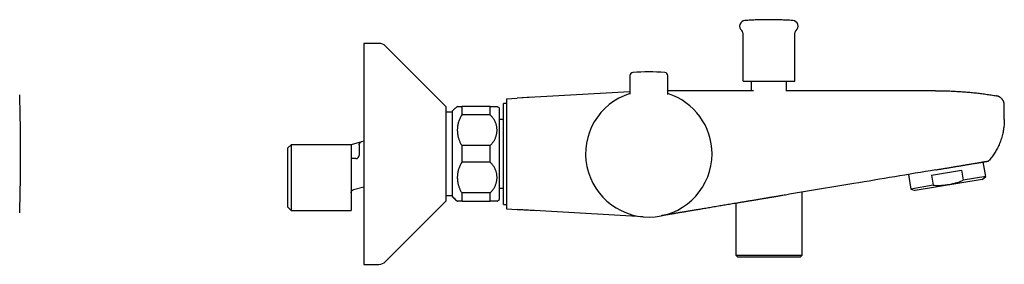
# Model space of a CAD drawing. Header units: millimetres. Extents: x 8 to 1233, y 12 to 1462.
# Tile 6 of 131: x 625 to 937, y 524 to 602. Entities that reach past the tile are written whole.
import ezdxf

# ---------------------------------------------------------------- set-up
doc = ezdxf.new("R2010")
doc.units = ezdxf.units.MM

msp = doc.modelspace()

# ---------------------------------------------------------------- linework, layer by layer
at = {"color": 7, "linetype": 'Continuous', "lineweight": 30}
for p, q in [((854.05, 597.51), (854.05, 582.45)), ((870.55, 582.45), (870.55, 597.51)), ((738.86, 594.2), (734.1, 594.2)), ((734.1, 594.2), (734.1, 575.74)), ((760.1, 574.2), (740.98, 593.33)), ((818.31, 583.9), (818.27, 578.89)), ((818.34, 583.96), (818.28, 578.07)), ((830.36, 578.05), (830.32, 583.95)), ((856.7, 582.2), (856.7, 579.18)), ((867.9, 579.2), (867.9, 582.2)), ((779.3, 576.65), (782.61, 576.84)), ((779.3, 576.65), (779.3, 541.76)), ((818.29, 578.89), (782.61, 576.84)), ((787.38, 577.11), (782.65, 576.84)), ((803.79, 578.06), (803.79, 578.06)), ((856.7, 579.2), (830.36, 579.2)), ((868.82, 579.2), (867.67, 579.19)), ((868.82, 579.2), (867.9, 579.2)), ((915.05, 579.2), (868.82, 579.2)), ((734.1, 575.74), (734.1, 524.2)), ((760.1, 574.2), (760.1, 566.29)), ((765.1, 574.2), (765.1, 571.53)), ((774.1, 574.2), (765.1, 574.2)), ((774.1, 571.53), (774.1, 574.2)), ((777.1, 544.7), (777.1, 573.7)), ((779.3, 575.2), (778.3, 575.2)), ((778.3, 543.2), (778.3, 575.2)), ((778.3, 570.1), (778.3, 575.2)), ((936.8, 570.1), (936.8, 574.62)), ((762.1, 572.42), (760.1, 572.42)), ((762.1, 572.7), (762.1, 545.7)), ((774.1, 571.53), (765.1, 571.53)), ((778.3, 570.1), (777.1, 570.1)), ((760.1, 566.29), (760.1, 544.2)), ((711.1, 562.1), (710.1, 561.1)), ((710.1, 542.3), (710.1, 561.1)), ((730.08, 562.1), (711.1, 562.1)), ((711.1, 562.1), (711.1, 541.3)), ((733.34, 562.98), (730.08, 562.1)), ((730.1, 562.09), (730.1, 541.3)), ((732.6, 562.06), (732.6, 562.05)), ((732.6, 560.87), (732.6, 558.7)), ((734.1, 563.18), (733.34, 562.98)), ((774.1, 561.88), (765.1, 561.88)), ((765.1, 561.88), (765.1, 556.53)), ((774.1, 556.53), (774.1, 561.88)), ((730.48, 557.7), (730.43, 557.7)), ((730.43, 557.7), (730.48, 557.7)), ((731.6, 557.7), (730.48, 557.7)), ((774.1, 556.53), (765.1, 556.53)), ((930.91, 552.02), (930.14, 556.64)), ((931.49, 556.86), (931.58, 556.88)), ((931.58, 556.88), (931.6, 556.89)), ((906.47, 552.68), (907.24, 548.06)), ((913.8, 552.48), (923.26, 554.07)), ((913.8, 552.48), (914.34, 549.25)), ((923.26, 554.07), (923.8, 550.83)), ((930.91, 552.02), (923.8, 550.83)), ((929.79, 551.1), (930.91, 552.02)), ((734.1, 548.69), (730.84, 547.81)), ((914.34, 549.25), (907.24, 548.06)), ((929.79, 551.1), (908.59, 547.56)), ((730.1, 547.09), (730.1, 547.1)), ((730.1, 546.89), (730.1, 546.91)), ((760.1, 545.98), (762.1, 545.98)), ((774.1, 546.88), (765.1, 546.88)), ((765.1, 546.88), (765.1, 544.2)), ((774.1, 544.2), (774.1, 546.88)), ((777.1, 548.3), (778.3, 548.3)), ((778.3, 543.2), (778.3, 548.3)), ((872.78, 527.1), (872.78, 547.04)), ((907.24, 548.06), (908.59, 547.56)), ((710.1, 542.3), (711.1, 541.3)), ((740.98, 525.08), (760.1, 544.2)), ((765.1, 544.2), (774.1, 544.2)), ((778.3, 543.2), (779.3, 543.2)), ((851.82, 543.53), (851.82, 527.1)), ((711.1, 541.3), (730.1, 541.3)), ((779.3, 541.76), (782.61, 541.57)), ((822.48, 539.28), (782.61, 541.57)), ((782.65, 541.57), (788.82, 541.21)), ((803.79, 540.35), (803.79, 540.35)), ((851.82, 527.1), (852.32, 526.6)), ((851.82, 527.1), (872.78, 527.1)), ((852.32, 526.6), (872.28, 526.6)), ((872.28, 526.6), (872.78, 527.1)), ((734.1, 524.2), (738.86, 524.2))]:
    msp.add_line(p, q, dxfattribs=at)
for centre, radius, start, end in [((854.84, 599.65), 1.79, 94.1882, 230.1385), ((869.77, 599.65), 1.79, 309.8615, 85.8118), ((853.05, 597.51), 1, 0, 50.1385), ((871.55, 597.51), 1, 129.8615, 180), ((738.86, 591.2), 3, 45, 90), ((819.31, 583.89), 1, 152.9756, 179.5), ((819.34, 583.95), 1, 94.8009, 179.4321), ((824.26, 525.37), 59.79, 85.0633, 94.8009), ((829.32, 583.94), 1, 0.4321, 85.0633), ((854.3, 582.45), 0.25, 180, 270), ((870.3, 582.45), 0.25, 270, 0), ((824.3, 559.2), 20.01, 107.4956, 359.9321), ((824.3, 559.2), 20.01, 359.9321, 72.3686), ((731.6, 558.7), 1, 270, 0), ((738.86, 527.2), 3, 270, 315)]:
    msp.add_arc(centre, radius, start, end, dxfattribs=at)
for points, knots in [([(869.88, 601.43), (869.7, 601.44), (869.2, 601.48), (868.38, 601.53), (867.43, 601.58), (866.49, 601.62), (865.54, 601.66), (864.59, 601.68), (863.64, 601.7), (862.7, 601.7), (861.75, 601.7), (860.8, 601.69), (859.85, 601.68), (858.91, 601.65), (857.96, 601.61), (857.01, 601.57), (856.06, 601.52), (855.3, 601.47), (854.85, 601.44), (854.72, 601.43)], [0, 0, 0, 0, 0.036692, 0.099148, 0.161605, 0.224063, 0.286522, 0.348982, 0.411444, 0.473907, 0.536371, 0.598836, 0.661303, 0.72377, 0.786239, 0.848709, 0.911181, 0.973653, 1, 1, 1, 1]), ([(854.3, 582.2), (854.3, 582.2), (854.3, 582.2), (854.32, 582.2), (854.37, 582.2), (854.43, 582.2), (854.52, 582.2), (854.63, 582.2), (854.79, 582.2), (855, 582.2), (855.22, 582.2), (855.45, 582.2), (855.66, 582.2), (855.9, 582.2), (856.16, 582.2), (856.44, 582.2), (856.75, 582.2), (857.08, 582.2), (857.41, 582.2), (857.75, 582.2), (858.1, 582.2), (858.46, 582.2), (858.84, 582.2), (859.22, 582.2), (859.61, 582.2), (860.02, 582.2), (860.45, 582.2), (860.88, 582.2), (861.31, 582.2), (861.72, 582.2), (862.13, 582.2), (862.53, 582.2), (862.94, 582.2), (863.34, 582.2), (863.75, 582.2), (864.16, 582.2), (864.6, 582.2), (865.08, 582.2), (865.59, 582.2), (866.04, 582.2), (866.43, 582.2), (866.77, 582.2), (867.1, 582.2), (867.43, 582.2), (867.75, 582.2), (868.07, 582.2), (868.36, 582.2), (868.64, 582.2), (868.89, 582.2), (869.12, 582.2), (869.25, 582.2), (869.32, 582.2)], [0, 0, 0, 0, 0.010778, 0.029917, 0.049484, 0.068992, 0.088494, 0.108042, 0.134114, 0.160112, 0.186161, 0.205319, 0.224421, 0.243518, 0.262657, 0.283668, 0.304622, 0.325584, 0.346008, 0.365795, 0.385561, 0.405359, 0.425178, 0.444948, 0.464723, 0.485146, 0.506121, 0.527071, 0.548061, 0.567219, 0.586322, 0.605419, 0.624558, 0.644125, 0.663633, 0.683135, 0.702683, 0.728754, 0.754753, 0.780801, 0.799959, 0.819062, 0.838159, 0.857298, 0.878309, 0.899263, 0.920225, 0.940645, 0.96043, 0.980197, 1, 1, 1, 1]), ([(869.32, 582.2), (869.39, 582.2), (869.52, 582.2), (869.69, 582.2), (869.84, 582.2), (869.97, 582.2), (870.09, 582.2), (870.18, 582.2), (870.24, 582.2), (870.28, 582.2), (870.3, 582.2), (870.3, 582.2), (870.3, 582.2)], [0, 0, 0, 0, 0.104678, 0.20912, 0.313612, 0.421526, 0.532337, 0.64302, 0.753915, 0.855129, 0.956052, 1, 1, 1, 1]), ([(625.21, 540.52), (625.22, 540.78), (625.26, 541.8), (625.3, 543.58), (625.36, 545.86), (625.41, 548.14), (625.44, 550.41), (625.47, 552.69), (625.49, 554.97), (625.51, 557.24), (625.51, 559.52), (625.5, 561.8), (625.49, 564.07), (625.47, 566.35), (625.43, 568.63), (625.39, 570.9), (625.35, 573.18), (625.29, 575.46), (625.24, 577.03), (625.22, 577.85), (625.21, 577.91)], [0, 0, 0, 0, 0.021115, 0.081994, 0.142874, 0.203754, 0.264634, 0.325514, 0.386395, 0.447275, 0.508156, 0.569037, 0.629918, 0.6908, 0.751681, 0.812563, 0.873445, 0.934328, 0.99521, 1, 1, 1, 1]), ([(857.39, 579.18), (857.04, 579.18), (856.34, 579.18), (855.28, 579.18), (854.23, 579.17), (853.21, 579.17), (852.27, 579.17), (851.41, 579.17), (850.63, 579.17), (849.87, 579.17), (849.14, 579.17), (848.44, 579.17), (847.78, 579.18), (847.14, 579.18), (846.53, 579.18), (845.91, 579.18), (845.29, 579.18), (844.67, 579.18), (844.08, 579.18), (843.53, 579.18), (843.02, 579.18), (842.55, 579.18), (842.12, 579.18), (841.74, 579.18), (841.39, 579.19), (841.07, 579.19), (840.81, 579.19), (840.59, 579.19), (840.41, 579.19), (840.24, 579.19), (840.07, 579.19), (839.86, 579.19), (839.62, 579.19), (839.33, 579.19), (839.02, 579.19), (838.67, 579.19), (838.3, 579.2), (837.9, 579.2), (837.48, 579.2), (837.03, 579.2), (836.55, 579.2), (836.04, 579.2), (835.51, 579.2), (834.94, 579.2), (834.35, 579.2), (833.72, 579.2), (833.03, 579.2), (832.28, 579.2), (831.51, 579.2), (830.86, 579.2), (830.47, 579.2), (830.36, 579.2)], [0, 0, 0, 0, 0.037203, 0.077038, 0.115506, 0.152607, 0.188342, 0.217821, 0.246301, 0.273783, 0.300267, 0.325753, 0.349814, 0.372915, 0.395054, 0.416234, 0.440198, 0.462804, 0.484053, 0.503949, 0.522492, 0.539686, 0.554895, 0.568874, 0.581627, 0.593162, 0.603487, 0.61076, 0.617304, 0.623235, 0.629564, 0.636541, 0.646381, 0.657276, 0.669227, 0.682233, 0.696296, 0.711414, 0.727587, 0.744817, 0.763101, 0.782441, 0.802836, 0.824286, 0.84679, 0.870349, 0.897482, 0.92589, 0.955574, 0.986534, 1, 1, 1, 1]), ([(915.05, 579.2), (915.65, 579.2), (916.86, 579.2), (918.66, 579.15), (920.47, 579.08), (922.27, 578.98), (924.07, 578.85), (925.83, 578.7), (927.56, 578.53), (929.25, 578.33), (930.94, 578.11), (932.62, 577.86), (933.74, 577.67), (934.3, 577.58)], [0, 0, 0, 0, 0.093333, 0.186667, 0.28, 0.373333, 0.466666, 0.56, 0.648, 0.736, 0.824, 0.912, 1, 1, 1, 1]), ([(936.8, 574.62), (936.8, 574.71), (936.79, 574.89), (936.76, 575.15), (936.7, 575.4), (936.62, 575.66), (936.52, 575.9), (936.4, 576.13), (936.26, 576.35), (936.1, 576.56), (935.92, 576.76), (935.72, 576.93), (935.51, 577.09), (935.29, 577.23), (935.06, 577.35), (934.81, 577.45), (934.56, 577.53), (934.39, 577.56), (934.3, 577.58)], [0, 0, 0, 0, 0.062495, 0.124994, 0.187495, 0.249995, 0.312495, 0.374996, 0.437498, 0.5, 0.562502, 0.625004, 0.687505, 0.750005, 0.812505, 0.875006, 0.937505, 1, 1, 1, 1]), ([(763.71, 574.2), (763.58, 574.1), (763.31, 573.88), (762.91, 573.52), (762.5, 573.12), (762.23, 572.84), (762.1, 572.7)], [0, 0, 0, 0, 0.216687, 0.477792, 0.738896, 1, 1, 1, 1]), ([(763.71, 574.2), (763.71, 574.2), (763.71, 574.2), (763.72, 574.2), (763.76, 574.2), (763.82, 574.2), (763.9, 574.2), (764.01, 574.2), (764.13, 574.2), (764.28, 574.2), (764.45, 574.2), (764.64, 574.2), (764.86, 574.2), (765.02, 574.2), (765.1, 574.2)], [0, 0, 0, 0, 0.0450599, 0.1276124, 0.2106907, 0.2937688, 0.3803015, 0.4668336, 0.5540081, 0.6411819, 0.7304899, 0.819797, 0.9098992, 1, 1, 1, 1]), ([(774.1, 574.2), (774.2, 574.2), (774.39, 574.2), (774.66, 574.2), (774.91, 574.2), (775.14, 574.2), (775.35, 574.2), (775.54, 574.2), (775.71, 574.2), (775.86, 574.2), (775.98, 574.2), (776.09, 574.2), (776.17, 574.2), (776.23, 574.2), (776.27, 574.2), (776.27, 574.2), (776.27, 574.2)], [0, 0, 0, 0, 0.069696, 0.139447, 0.209145, 0.280837, 0.352585, 0.424279, 0.494728, 0.565227, 0.635678, 0.707952, 0.780277, 0.852552, 0.92712, 1, 1, 1, 1]), ([(777.1, 573.7), (776.92, 573.82), (776.65, 573.99), (776.37, 574.15), (776.27, 574.2)], [0, 0, 0, 0, 0.648479, 1, 1, 1, 1]), ([(765.1, 571.53), (765.01, 571.37), (764.82, 571.06), (764.57, 570.58), (764.35, 570.08), (764.16, 569.56), (764.01, 569.04), (763.88, 568.51), (763.79, 567.97), (763.73, 567.43), (763.7, 566.89), (763.71, 566.34), (763.75, 565.78), (763.81, 565.27), (763.9, 564.8), (764.01, 564.38), (764.13, 563.95), (764.28, 563.53), (764.45, 563.11), (764.64, 562.69), (764.86, 562.28), (765.02, 562.01), (765.1, 561.88)], [0, 0, 0, 0, 0.052535, 0.105113, 0.157652, 0.211656, 0.265702, 0.319709, 0.373543, 0.427413, 0.481248, 0.536445, 0.59168, 0.646875, 0.690284, 0.733733, 0.77718, 0.820586, 0.865417, 0.910297, 0.955174, 1, 1, 1, 1]), ([(774.1, 561.88), (774.22, 561.99), (774.45, 562.21), (774.77, 562.57), (775.06, 562.95), (775.32, 563.34), (775.55, 563.74), (775.75, 564.16), (775.91, 564.59), (776.05, 565.03), (776.16, 565.47), (776.23, 565.93), (776.27, 566.4), (776.28, 566.88), (776.24, 567.37), (776.18, 567.84), (776.08, 568.29), (775.95, 568.71), (775.81, 569.1), (775.64, 569.48), (775.44, 569.86), (775.22, 570.22), (774.98, 570.57), (774.71, 570.9), (774.42, 571.22), (774.21, 571.43), (774.1, 571.53)], [0, 0, 0, 0, 0.042327, 0.084794, 0.127316, 0.169796, 0.212134, 0.254871, 0.297738, 0.340652, 0.383525, 0.426269, 0.471546, 0.516973, 0.562449, 0.607874, 0.653149, 0.691595, 0.730173, 0.768814, 0.80745, 0.846015, 0.884452, 0.922957, 0.961497, 1, 1, 1, 1]), ([(936.8, 570.1), (936.8, 569.85), (936.79, 569.37), (936.75, 568.63), (936.68, 567.9), (936.59, 567.18), (936.47, 566.46), (936.32, 565.7), (936.12, 564.9), (935.88, 564.07), (935.6, 563.25), (935.3, 562.48), (934.98, 561.74), (934.64, 561.05), (934.28, 560.37), (933.89, 559.7), (933.48, 559.05), (933.04, 558.42), (932.58, 557.8), (932.25, 557.4), (932.09, 557.21)], [0, 0, 0, 0, 0.052267, 0.104534, 0.156801, 0.209068, 0.261335, 0.313602, 0.375202, 0.436801, 0.4984, 0.559999, 0.615, 0.67, 0.725, 0.78, 0.835001, 0.890001, 0.945001, 1, 1, 1, 1]), ([(730.08, 562.1), (730.08, 562.1), (730.08, 562.1), (730.09, 562.1), (730.1, 562.09)], [0, 0, 0, 0, 0.49663, 1, 1, 1, 1]), ([(732.6, 562.06), (732.61, 562.1), (732.61, 562.17), (732.63, 562.25), (732.64, 562.28)], [0, 0, 0, 0, 0.498474, 1, 1, 1, 1]), ([(732.6, 562.01), (732.6, 561.98), (732.6, 561.91), (732.6, 561.78), (732.6, 561.65), (732.6, 561.51), (732.6, 561.35), (732.6, 561.2), (732.6, 561.03), (732.6, 560.93), (732.6, 560.87)], [0, 0, 0, 0, 0.124778, 0.24846, 0.372676, 0.499037, 0.624655, 0.748996, 0.873601, 1, 1, 1, 1]), ([(732.79, 562.6), (732.78, 562.58), (732.75, 562.53), (732.7, 562.46), (732.67, 562.37), (732.65, 562.31), (732.64, 562.28)], [0, 0, 0, 0, 0.252855, 0.501469, 0.7491376, 1, 1, 1, 1]), ([(732.79, 562.6), (732.8, 562.62), (732.83, 562.65), (732.88, 562.7), (732.94, 562.76), (733.01, 562.82), (733.06, 562.85), (733.08, 562.87)], [0, 0, 0, 0, 0.130452, 0.323014, 0.545722, 0.798591, 1, 1, 1, 1]), ([(733.34, 562.98), (733.33, 562.97), (733.3, 562.97), (733.26, 562.95), (733.22, 562.94), (733.17, 562.92), (733.12, 562.89), (733.08, 562.87), (733.06, 562.85)], [0, 0, 0, 0, 0.166703, 0.316448, 0.450772, 0.605013, 0.785936, 1, 1, 1, 1]), ([(730.43, 557.7), (730.43, 557.7), (730.43, 557.7), (730.43, 557.7), (730.43, 557.7)], [0, 0, 0, 0, 0.491193, 1, 1, 1, 1]), ([(730.48, 557.7), (730.47, 557.7), (730.45, 557.7), (730.44, 557.7), (730.43, 557.7)], [0, 0, 0, 0, 0.574928, 1, 1, 1, 1]), ([(765.1, 556.53), (765.01, 556.37), (764.82, 556.06), (764.57, 555.58), (764.35, 555.08), (764.16, 554.56), (764.01, 554.04), (763.88, 553.51), (763.79, 552.97), (763.73, 552.43), (763.7, 551.89), (763.71, 551.34), (763.75, 550.78), (763.81, 550.27), (763.9, 549.8), (764.01, 549.38), (764.13, 548.95), (764.28, 548.53), (764.45, 548.11), (764.64, 547.69), (764.86, 547.28), (765.02, 547.01), (765.1, 546.88)], [0, 0, 0, 0, 0.052535, 0.105113, 0.157652, 0.211656, 0.265702, 0.319709, 0.373543, 0.427413, 0.481248, 0.536445, 0.59168, 0.646875, 0.690284, 0.733733, 0.77718, 0.820586, 0.865417, 0.910297, 0.955174, 1, 1, 1, 1]), ([(774.1, 546.88), (774.22, 546.99), (774.45, 547.21), (774.77, 547.57), (775.06, 547.95), (775.32, 548.34), (775.55, 548.74), (775.75, 549.16), (775.91, 549.59), (776.05, 550.03), (776.16, 550.47), (776.23, 550.93), (776.27, 551.4), (776.28, 551.88), (776.24, 552.37), (776.18, 552.84), (776.08, 553.29), (775.95, 553.71), (775.81, 554.1), (775.64, 554.48), (775.44, 554.86), (775.22, 555.22), (774.98, 555.57), (774.71, 555.9), (774.42, 556.22), (774.21, 556.43), (774.1, 556.53)], [0, 0, 0, 0, 0.042327, 0.084794, 0.127316, 0.169796, 0.212134, 0.254871, 0.297738, 0.340652, 0.383525, 0.426269, 0.471546, 0.516973, 0.562449, 0.607874, 0.653149, 0.691595, 0.730173, 0.768814, 0.80745, 0.846015, 0.884452, 0.922957, 0.961497, 1, 1, 1, 1]), ([(915.09, 554.12), (915.44, 554.18), (916.16, 554.3), (917.06, 554.45), (917.79, 554.57), (918.35, 554.66), (918.72, 554.73), (918.91, 554.76)], [0, 0, 0, 0, 0.28001, 0.560006, 0.706683, 0.853358, 1, 1, 1, 1]), ([(918.91, 554.76), (919.11, 554.79), (919.51, 554.86), (920.11, 554.96), (920.7, 555.06), (921.29, 555.16), (921.87, 555.25), (922.45, 555.35), (923, 555.44), (923.52, 555.53), (924.02, 555.61), (924.51, 555.7), (924.99, 555.78), (925.45, 555.85), (925.75, 555.9), (925.9, 555.93)], [0, 0, 0, 0, 0.079993, 0.159996, 0.239999, 0.319997, 0.399988, 0.479977, 0.559971, 0.633306, 0.706646, 0.779975, 0.853297, 0.926645, 1, 1, 1, 1]), ([(925.9, 555.93), (926.07, 555.96), (926.41, 556.01), (926.91, 556.1), (927.39, 556.18), (927.84, 556.25), (928.28, 556.33), (928.69, 556.39), (929.06, 556.46), (929.41, 556.51), (929.73, 556.57), (930.03, 556.62), (930.3, 556.67), (930.55, 556.71), (930.77, 556.74), (930.97, 556.78), (931.13, 556.8), (931.26, 556.83), (931.37, 556.84), (931.44, 556.85), (931.48, 556.86), (931.49, 556.86), (931.49, 556.86)], [0, 0, 0, 0, 0.052263, 0.104519, 0.156779, 0.209048, 0.261325, 0.313609, 0.362907, 0.412204, 0.461496, 0.51078, 0.560058, 0.609328, 0.658595, 0.70786, 0.757127, 0.8064, 0.8548, 0.903204, 0.951609, 1, 1, 1, 1]), ([(931.58, 556.88), (931.59, 556.88), (931.61, 556.89), (931.65, 556.9), (931.7, 556.93), (931.76, 556.95), (931.83, 556.99), (931.91, 557.05), (931.99, 557.11), (932.04, 557.17), (932.06, 557.2)], [0, 0, 0, 0, 0.171942, 0.325127, 0.461163, 0.582327, 0.691864, 0.794217, 0.894933, 1, 1, 1, 1]), ([(931.69, 556.92), (931.71, 556.93), (931.77, 556.95), (931.87, 557), (931.99, 557.09), (932.06, 557.17), (932.09, 557.21)], [0, 0, 0, 0, 0.102738, 0.37006, 0.68503, 1, 1, 1, 1]), ([(915.09, 554.12), (910.77, 553.4), (902.13, 551.95), (886.71, 549.37), (875.6, 547.51), (868.82, 546.38)], [0, 0, 0, 0, 0.28, 0.56, 1, 1, 1, 1]), ([(914.34, 549.25), (914.61, 549.24), (915.13, 549.21), (915.91, 549.2), (916.69, 549.22), (917.46, 549.26), (918.22, 549.33), (918.98, 549.44), (919.76, 549.58), (920.56, 549.75), (921.37, 549.97), (922.19, 550.22), (923, 550.51), (923.53, 550.73), (923.8, 550.83)], [0, 0, 0, 0, 0.081539, 0.16238, 0.242557, 0.322163, 0.401343, 0.480275, 0.559157, 0.64611, 0.733497, 0.821528, 0.910344, 1, 1, 1, 1]), ([(762.1, 545.7), (762.27, 545.53), (762.6, 545.17), (763.14, 544.68), (763.51, 544.36), (763.7, 544.2), (763.71, 544.2)], [0, 0, 0, 0, 0.332307, 0.664615, 0.996924, 1, 1, 1, 1]), ([(865.77, 545.87), (865.6, 545.84), (865.27, 545.78), (864.8, 545.7), (864.36, 545.63), (863.96, 545.56), (863.6, 545.5), (863.28, 545.45), (862.98, 545.4), (862.69, 545.35), (862.36, 545.3), (862, 545.24), (861.61, 545.17), (861.17, 545.1), (860.7, 545.02), (860.37, 544.96), (860.2, 544.93)], [0, 0, 0, 0, 0.09188, 0.176942, 0.255186, 0.326613, 0.391224, 0.449019, 0.499999, 0.551029, 0.608858, 0.673485, 0.744913, 0.823141, 0.90817, 1, 1, 1, 1]), ([(868.82, 546.38), (868.53, 546.33), (867.95, 546.23), (866.94, 546.06), (866.21, 545.94), (865.77, 545.87)], [0, 0, 0, 0, 0.2847531, 0.5658011, 1, 1, 1, 1]), ([(765.1, 544.2), (765.03, 544.2), (764.89, 544.2), (764.69, 544.2), (764.52, 544.2), (764.35, 544.2), (764.21, 544.2), (764.08, 544.2), (763.97, 544.2), (763.88, 544.2), (763.81, 544.2), (763.76, 544.2), (763.72, 544.2), (763.71, 544.2), (763.71, 544.2), (763.71, 544.2)], [0, 0, 0, 0, 0.078551, 0.157102, 0.236205, 0.31531, 0.396071, 0.476832, 0.55813, 0.639427, 0.719951, 0.800474, 0.881491, 0.962509, 1, 1, 1, 1]), ([(776.27, 544.2), (776.27, 544.2), (776.28, 544.2), (776.26, 544.2), (776.23, 544.2), (776.16, 544.2), (776.07, 544.2), (775.95, 544.2), (775.81, 544.2), (775.64, 544.2), (775.45, 544.2), (775.23, 544.2), (775, 544.2), (774.78, 544.2), (774.57, 544.2), (774.34, 544.2), (774.18, 544.2), (774.1, 544.2)], [0, 0, 0, 0, 0.001744, 0.076312, 0.152961, 0.229671, 0.306319, 0.382215, 0.458171, 0.534065, 0.612324, 0.690652, 0.768908, 0.826436, 0.883964, 0.941982, 1, 1, 1, 1]), ([(776.27, 544.21), (776.34, 544.24), (776.62, 544.4), (776.89, 544.57), (777.1, 544.7)], [0, 0, 0, 0, 0.2357114, 1, 1, 1, 1]), ([(860.2, 544.93), (859.78, 544.86), (858.96, 544.73), (857.75, 544.52), (856.56, 544.32), (855.41, 544.13), (854.29, 543.94), (853.19, 543.76), (852.16, 543.59), (851.18, 543.42), (850.25, 543.27), (849.35, 543.12), (848.48, 542.97), (847.63, 542.83), (846.75, 542.68), (845.84, 542.53), (844.91, 542.37), (844.01, 542.22), (843.15, 542.08), (842.32, 541.94), (841.53, 541.81), (840.77, 541.68), (840.04, 541.56), (839.34, 541.44), (838.65, 541.33), (838, 541.22), (837.37, 541.11), (836.77, 541.01), (836.19, 540.92), (835.65, 540.82), (835.13, 540.74), (834.64, 540.66), (834.14, 540.57), (833.64, 540.49), (833.13, 540.4), (832.66, 540.33), (832.22, 540.25), (831.8, 540.18), (831.4, 540.11), (831.02, 540.05), (830.65, 539.99), (830.31, 539.93), (829.99, 539.88), (829.7, 539.83), (829.44, 539.79), (829.18, 539.74), (828.95, 539.7), (828.73, 539.67), (828.53, 539.63), (828.37, 539.61), (828.27, 539.59), (828.23, 539.58)], [0, 0, 0, 0, 0.0285816, 0.0564939, 0.0837478, 0.1103549, 0.1363275, 0.1616789, 0.1864226, 0.2085829, 0.2302562, 0.2514546, 0.2721903, 0.292476, 0.3123247, 0.335585, 0.3582589, 0.3803704, 0.4019439, 0.4230042, 0.4432131, 0.4629746, 0.4823125, 0.5012501, 0.5201449, 0.5386731, 0.5568582, 0.5747232, 0.5922902, 0.6092743, 0.6260108, 0.642518, 0.6588133, 0.6779579, 0.69685, 0.7155121, 0.7339646, 0.7522251, 0.7703092, 0.7898512, 0.8092126, 0.8284045, 0.8474351, 0.86631, 0.8850328, 0.9036048, 0.9238593, 0.9439285, 0.9638083, 0.9834932, 1, 1, 1, 1])]:
    msp.add_open_spline(points, degree=3, knots=knots, dxfattribs=at)
msp.add_open_spline([(730.1, 546.85), (730.1, 546.9), (730.11, 547.01), (730.15, 547.17), (730.21, 547.32), (730.3, 547.46), (730.41, 547.58), (730.54, 547.68), (730.69, 547.76), (730.79, 547.8), (730.84, 547.81)], degree=3, dxfattribs=at)

doc.saveas('drawing.dxf')
